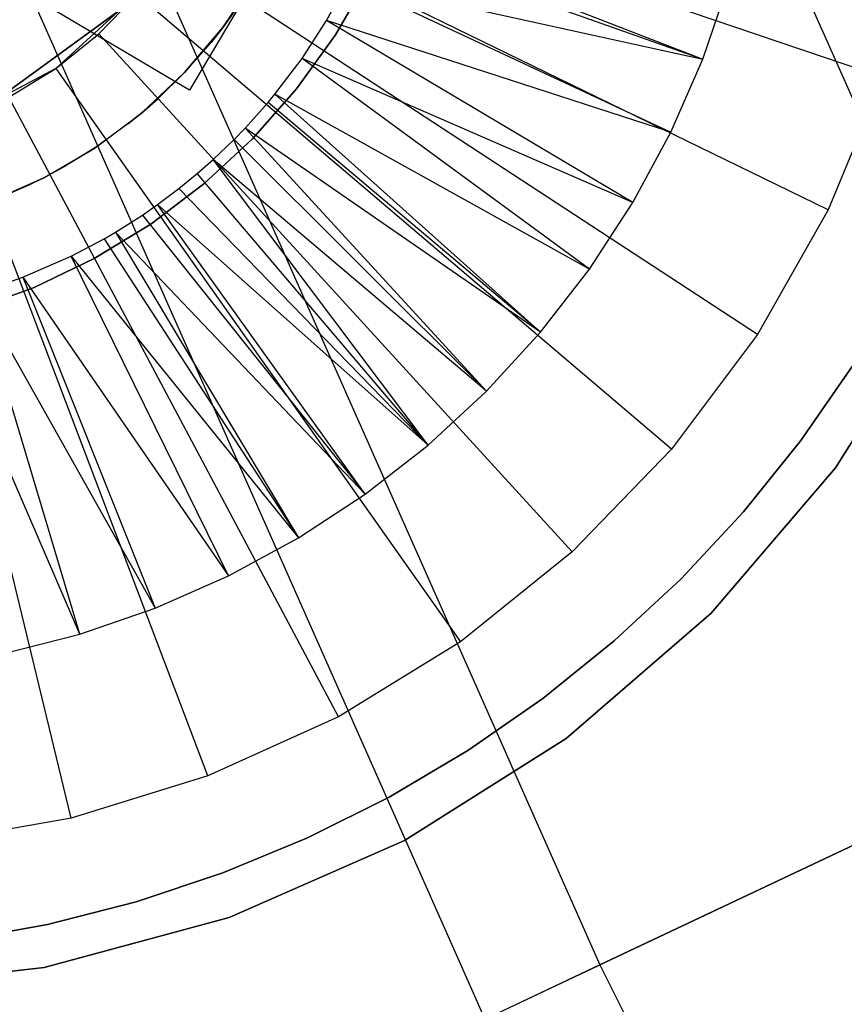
# Model space of a CAD drawing. Extents: x -390 to 397, y -401 to 400.
# Tile 112 of 192: x -344.07 to -341.72, y -162 to -159.19. Entities that reach past the tile are written whole.
import ezdxf

# ---------------------------------------------------------------- set-up
doc = ezdxf.new("R2010")
doc.units = 0
doc.header["$LTSCALE"] = 25.4
doc.layers.get('0').update_dxf_attribs({"linetype": 'CONTINUOUS'})

# ---------------------------------------------------------------- blocks, each defined once
blk = doc.blocks.new('FOURTY_ROUND_VII_ZWIS_STL')
at = {"color": 0}
for p, q in [((-348.4226, -144.2494, -933.034), (-340.9197, -161.1756, -933.034)), ((-348.4226, -144.2494, -933.034), (-340.9197, -161.1756, -933.034)), ((-349.9562, -144.8846, -935.584), (-342.4203, -161.8853, -935.584)), ((-349.9562, -144.8846, -935.584), (-342.4203, -161.8853, -935.584)), ((-350.2901, -145.0229, -934.1234), (-342.7471, -162.0399, -934.1234)), ((-350.2901, -145.0229, -934.1234), (-342.7471, -162.0399, -934.1234)), ((-341.6137, -159.3554, -893.9487), (-343.507, -158.7109, -895.9487)), ((-341.6137, -159.3554, -893.9487), (-343.507, -158.7109, -895.9487)), ((-343.2116, -158.7554, -893.9487), (-343.5892, -159.3918, -893.9487)), ((-343.2116, -158.7554, -893.9487), (-343.5892, -159.3918, -893.9487)), ((-341.7693, -159.7328, -893.9487), (-343.5669, -158.856, -895.9487)), ((-341.7693, -159.7328, -893.9487), (-343.5669, -158.856, -895.9487)), ((-343.5892, -159.3918, -893.9487), (-344.451, -158.8803, -895.9587)), ((-343.5892, -159.3918, -893.9487), (-344.451, -158.8803, -895.9587)), ((-343.5892, -159.3918, -893.9487), (-344.3717, -158.9275, -893.9487)), ((-343.5892, -159.3918, -893.9487), (-344.3717, -158.9275, -893.9487)), ((-343.0735, -158.9356, -895.3644), (-342.1267, -159.3032, -894.3488)), ((-343.0735, -158.9356, -895.3644), (-342.1267, -159.3032, -894.3488)), ((-343.0848, -158.9639, -895.3644), (-342.1267, -159.3032, -894.3488)), ((-343.0848, -158.9639, -895.3644), (-342.1267, -159.3032, -894.3488)), ((-341.9709, -160.0877, -893.9487), (-343.6444, -158.9925, -895.9487)), ((-341.9709, -160.0877, -893.9487), (-343.6444, -158.9925, -895.9487)), ((-343.4942, -159.2132, -901.9487), (-343.4004, -159.0736, -901.9487)), ((-343.4942, -159.2132, -901.9487), (-343.4004, -159.0736, -901.9487)), ((-343.1989, -159.1932, -895.3644), (-343.1376, -159.0806, -895.3644)), ((-343.0785, -159.0701, -895.43), (-343.1732, -159.2341, -895.43)), ((-343.1732, -159.2341, -899.43), (-343.0785, -159.0701, -899.43)), ((-343.1732, -159.2341, -899.43), (-343.0785, -159.0701, -899.43)), ((-343.0785, -159.0701, -895.43), (-343.1732, -159.2341, -895.43)), ((-343.1376, -159.0806, -895.3644), (-342.2176, -159.5115, -894.3488)), ((-343.1376, -159.0806, -895.3644), (-342.1267, -159.3032, -894.3488)), ((-343.1376, -159.0806, -895.3644), (-342.1267, -159.3032, -894.3488)), ((-343.1376, -159.0806, -895.3644), (-342.2176, -159.5115, -894.3488)), ((-342.1267, -159.3032, -893.9487), (-342.0533, -159.0881, -893.9487)), ((-342.1267, -159.3032, -893.9487), (-342.0533, -159.0881, -893.9487)), ((-342.1267, -159.3032, -894.3488), (-342.0533, -159.0881, -894.3488)), ((-342.1267, -159.3032, -894.3488), (-342.0533, -159.0881, -894.3488)), ((-343.7384, -159.1182, -897.9487), (-343.9698, -159.3295, -897.9487)), ((-343.7384, -159.1182, -897.9487), (-343.9698, -159.3295, -897.9487)), ((-343.8475, -159.2311, -895.9487), (-343.7384, -159.1182, -897.9487)), ((-343.8475, -159.2311, -895.9487), (-343.7384, -159.1182, -897.9487)), ((-343.8475, -159.2311, -895.9487), (-343.7384, -159.1182, -895.9487)), ((-343.8475, -159.2311, -895.9487), (-343.7384, -159.1182, -895.9487)), ((-342.2154, -160.4145, -893.9487), (-343.7384, -159.1182, -895.9487)), ((-342.2154, -160.4145, -893.9487), (-343.7384, -159.1182, -895.9487)), ((-344.1819, -159.45, -902), (-343.7614, -159.1445, -902)), ((-343.7614, -159.1445, -900.5), (-344.1819, -159.45, -900.5)), ((-344.1819, -159.45, -902), (-343.7614, -159.1445, -902)), ((-343.7614, -159.1445, -900.5), (-344.1819, -159.45, -900.5)), ((-343.4605, -159.1668, -895.9301), (-343.4942, -159.2132, -901.9487)), ((-343.4605, -159.1668, -895.9301), (-343.4942, -159.2132, -901.9487)), ((-343.4605, -159.1668, -895.9301), (-343.4942, -159.2132, -895.9301)), ((-343.2683, -159.3009, -895.3644), (-343.1989, -159.1932, -895.3644)), ((-342.2176, -159.5115, -894.3488), (-343.1989, -159.1932, -895.3644)), ((-342.2176, -159.5115, -894.3488), (-343.1989, -159.1932, -895.3644)), ((-342.3255, -159.7116, -894.3488), (-343.1989, -159.1932, -895.3644)), ((-342.3255, -159.7116, -894.3488), (-343.1989, -159.1932, -895.3644)), ((-343.9698, -159.3295, -897.9487), (-343.8475, -159.2311, -895.9487)), ((-343.9698, -159.3295, -895.9487), (-343.8475, -159.2311, -895.9487)), ((-343.9698, -159.3295, -897.9487), (-343.8475, -159.2311, -895.9487)), ((-343.9698, -159.3295, -895.9487), (-343.8475, -159.2311, -895.9487)), ((-342.4989, -160.7081, -893.9487), (-343.8475, -159.2311, -895.9487)), ((-342.4989, -160.7081, -893.9487), (-343.8475, -159.2311, -895.9487)), ((-343.6031, -159.3415, -901.9487), (-343.4942, -159.2132, -901.9487)), ((-343.4942, -159.2132, -901.9487), (-343.6031, -159.3415, -895.9301)), ((-343.4942, -159.2132, -901.9487), (-343.6031, -159.3415, -895.9301)), ((-343.6031, -159.3415, -901.9487), (-343.4942, -159.2132, -901.9487)), ((-343.4942, -159.2132, -901.9487), (-343.5273, -159.2553, -895.9301)), ((-343.4942, -159.2132, -895.9301), (-343.5273, -159.2553, -895.9301)), ((-343.4942, -159.2132, -901.9487), (-343.5273, -159.2553, -895.9301)), ((-343.4942, -159.2132, -895.9301), (-343.4942, -159.2132, -901.9487)), ((-343.4942, -159.2132, -895.9301), (-343.4942, -159.2132, -901.9487)), ((-343.5273, -159.2553, -895.9301), (-343.6031, -159.3415, -895.9301)), ((-343.1732, -159.2341, -895.43), (-343.2838, -159.3879, -895.43)), ((-343.2838, -159.3879, -899.43), (-343.1732, -159.2341, -899.43)), ((-343.2838, -159.3879, -899.43), (-343.1732, -159.2341, -899.43)), ((-343.1732, -159.2341, -895.43), (-343.2838, -159.3879, -895.43)), ((-343.1732, -159.2341, -899.43), (-343.1732, -159.2341, -895.43)), ((-343.1732, -159.2341, -899.43), (-343.1732, -159.2341, -895.43)), ((-343.3456, -159.4032, -895.3644), (-343.2683, -159.3009, -895.3644)), ((-342.3255, -159.7116, -894.3488), (-343.2683, -159.3009, -895.3644)), ((-342.3255, -159.7116, -894.3488), (-343.2683, -159.3009, -895.3644)), ((-342.4494, -159.9021, -894.3488), (-343.2683, -159.3009, -895.3644)), ((-342.4494, -159.9021, -894.3488), (-343.2683, -159.3009, -895.3644)), ((-342.2176, -159.5115, -893.9487), (-342.1267, -159.3032, -893.9487)), ((-342.2176, -159.5115, -893.9487), (-342.1267, -159.3032, -893.9487)), ((-342.2176, -159.5115, -894.3488), (-342.1267, -159.3032, -894.3488)), ((-342.2176, -159.5115, -894.3488), (-342.1267, -159.3032, -894.3488)), ((-342.1267, -159.3032, -893.9487), (-342.1267, -159.3032, -894.3488)), ((-342.1267, -159.3032, -893.9487), (-342.1267, -159.3032, -894.3488)), ((-343.9698, -159.3295, -897.9487), (-344.2465, -159.4766, -897.9487)), ((-343.9698, -159.3295, -897.9487), (-344.2465, -159.4766, -897.9487)), ((-344.1035, -159.4118, -895.9487), (-343.9698, -159.3295, -897.9487)), ((-344.1035, -159.4118, -895.9487), (-343.9698, -159.3295, -897.9487)), ((-344.1035, -159.4118, -895.9487), (-343.9698, -159.3295, -895.9487)), ((-344.1035, -159.4118, -895.9487), (-343.9698, -159.3295, -895.9487)), ((-343.9698, -159.3295, -895.9487), (-343.9698, -159.3295, -897.9487)), ((-343.9698, -159.3295, -895.9487), (-343.9698, -159.3295, -897.9487)), ((-343.9698, -159.3295, -895.9487), (-342.817, -160.9638, -893.9487)), ((-343.9698, -159.3295, -895.9487), (-342.817, -160.9638, -893.9487)), ((-343.7256, -159.4567, -901.9487), (-343.6031, -159.3415, -901.9487)), ((-343.7256, -159.4567, -901.9487), (-343.6031, -159.3415, -901.9487)), ((-343.6031, -159.3415, -901.9487), (-343.6794, -159.4163, -895.9301)), ((-343.6031, -159.3415, -901.9487), (-343.6794, -159.4163, -895.9301)), ((-343.6031, -159.3415, -895.9301), (-343.6794, -159.4163, -895.9301)), ((-343.6031, -159.3415, -901.9487), (-343.6031, -159.3415, -895.9301)), ((-343.6031, -159.3415, -901.9487), (-343.6031, -159.3415, -895.9301)), ((-341.6137, -159.3554, -893.9487), (-341.7693, -159.7328, -893.9487)), ((-341.6137, -159.3554, -893.9487), (-341.7693, -159.7328, -893.9487)), ((-343.2838, -159.3879, -895.43), (-343.4091, -159.5299, -895.43)), ((-343.4091, -159.5299, -899.43), (-343.2838, -159.3879, -899.43)), ((-343.4091, -159.5299, -899.43), (-343.2838, -159.3879, -899.43)), ((-343.2838, -159.3879, -895.43), (-343.4091, -159.5299, -895.43)), ((-343.2838, -159.3879, -899.43), (-343.2838, -159.3879, -895.43)), ((-343.2838, -159.3879, -899.43), (-343.2838, -159.3879, -895.43)), ((-343.1646, -161.1777, -893.9487), (-344.1035, -159.4118, -895.9487)), ((-343.1646, -161.1777, -893.9487), (-344.1035, -159.4118, -895.9487)), ((-343.7256, -159.4567, -901.9487), (-343.6794, -159.4163, -895.9301)), ((-343.6794, -159.4163, -895.9301), (-343.7256, -159.4567, -895.9301)), ((-343.7256, -159.4567, -901.9487), (-343.6794, -159.4163, -895.9301)), ((-343.4301, -159.4996, -895.3644), (-343.3649, -159.4266, -895.3644)), ((-343.3649, -159.4266, -895.3644), (-343.3456, -159.4032, -895.3644)), ((-342.5887, -160.0817, -894.3488), (-343.3649, -159.4266, -895.3644)), ((-342.5887, -160.0817, -894.3488), (-343.3649, -159.4266, -895.3644)), ((-342.4494, -159.9021, -894.3488), (-343.3456, -159.4032, -895.3644)), ((-342.4494, -159.9021, -894.3488), (-343.3456, -159.4032, -895.3644)), ((-342.5887, -160.0817, -894.3488), (-343.3456, -159.4032, -895.3644)), ((-342.5887, -160.0817, -894.3488), (-343.3456, -159.4032, -895.3644)), ((-343.8603, -159.5575, -901.9487), (-343.7256, -159.4567, -901.9487)), ((-343.8603, -159.5575, -901.9487), (-343.7256, -159.4567, -901.9487)), ((-343.8537, -159.5531, -895.9301), (-343.7256, -159.4567, -901.9487)), ((-343.8537, -159.5531, -895.9301), (-343.7256, -159.4567, -901.9487)), ((-343.7256, -159.4567, -895.9301), (-343.7641, -159.4879, -895.9301)), ((-343.7641, -159.4879, -895.9301), (-343.7256, -159.4567, -901.9487)), ((-343.7641, -159.4879, -895.9301), (-343.7256, -159.4567, -901.9487)), ((-343.7256, -159.4567, -901.9487), (-343.7256, -159.4567, -895.9301)), ((-343.7256, -159.4567, -901.9487), (-343.7256, -159.4567, -895.9301)), ((-343.5363, -161.3463, -893.9487), (-344.2465, -159.4766, -895.9487)), ((-343.5363, -161.3463, -893.9487), (-344.2465, -159.4766, -895.9487)), ((-343.7641, -159.4879, -895.9301), (-343.8537, -159.5531, -895.9301)), ((-343.4618, -159.5322, -895.3644), (-343.4301, -159.4996, -895.3644)), ((-342.5887, -160.0817, -894.3488), (-343.4301, -159.4996, -895.3644)), ((-342.5887, -160.0817, -894.3488), (-343.4301, -159.4996, -895.3644)), ((-342.7423, -160.2492, -894.3488), (-343.4301, -159.4996, -895.3644)), ((-342.7423, -160.2492, -894.3488), (-343.4301, -159.4996, -895.3644)), ((-342.3255, -159.7116, -893.9487), (-342.2176, -159.5115, -893.9487)), ((-342.3255, -159.7116, -893.9487), (-342.2176, -159.5115, -893.9487)), ((-342.3255, -159.7116, -894.3488), (-342.2176, -159.5115, -894.3488)), ((-342.3255, -159.7116, -894.3488), (-342.2176, -159.5115, -894.3488)), ((-342.2176, -159.5115, -893.9487), (-342.2176, -159.5115, -894.3488)), ((-342.2176, -159.5115, -893.9487), (-342.2176, -159.5115, -894.3488)), ((-343.9261, -161.4669, -893.9487), (-344.3964, -159.523, -895.9487)), ((-343.9261, -161.4669, -893.9487), (-344.3964, -159.523, -895.9487)), ((-343.4091, -159.5299, -895.43), (-343.5479, -159.6588, -895.43)), ((-343.5479, -159.6588, -899.43), (-343.4091, -159.5299, -899.43)), ((-343.5479, -159.6588, -899.43), (-343.4091, -159.5299, -899.43)), ((-343.4091, -159.5299, -895.43), (-343.5479, -159.6588, -895.43)), ((-343.5215, -159.5894, -895.3644), (-343.4618, -159.5322, -895.3644)), ((-342.7423, -160.2492, -894.3488), (-343.4618, -159.5322, -895.3644)), ((-342.7423, -160.2492, -894.3488), (-343.4618, -159.5322, -895.3644)), ((-343.4091, -159.5299, -899.43), (-343.4091, -159.5299, -895.43)), ((-343.4091, -159.5299, -899.43), (-343.4091, -159.5299, -895.43)), ((-344.0054, -159.6426, -901.9487), (-343.8603, -159.5575, -901.9487)), ((-344.0054, -159.6426, -901.9487), (-343.8603, -159.5575, -901.9487)), ((-343.8537, -159.5531, -895.9301), (-343.948, -159.6115, -895.9301)), ((-343.8603, -159.5575, -901.9487), (-343.948, -159.6115, -895.9301)), ((-343.8603, -159.5575, -901.9487), (-343.948, -159.6115, -895.9301)), ((-343.8537, -159.5531, -895.9301), (-343.8603, -159.5575, -901.9487)), ((-343.8537, -159.5531, -895.9301), (-343.8603, -159.5575, -901.9487)), ((-343.5671, -159.6295, -895.3644), (-343.5215, -159.5894, -895.3644)), ((-342.7423, -160.2492, -894.3488), (-343.5215, -159.5894, -895.3644)), ((-342.7423, -160.2492, -894.3488), (-343.5215, -159.5894, -895.3644)), ((-342.9093, -160.4034, -894.3488), (-343.5215, -159.5894, -895.3644)), ((-342.9093, -160.4034, -894.3488), (-343.5215, -159.5894, -895.3644)), ((-343.948, -159.6115, -895.9301), (-344.0054, -159.6426, -901.9487)), ((-343.948, -159.6115, -895.9301), (-344.0054, -159.6426, -901.9487)), ((-343.948, -159.6115, -895.9301), (-344.0054, -159.6426, -895.9301)), ((-344.1591, -159.7109, -901.9487), (-344.0054, -159.6426, -901.9487)), ((-344.0054, -159.6426, -901.9487), (-344.1591, -159.7109, -895.9301)), ((-344.0054, -159.6426, -901.9487), (-344.1591, -159.7109, -895.9301)), ((-344.1591, -159.7109, -901.9487), (-344.0054, -159.6426, -901.9487)), ((-344.0054, -159.6426, -901.9487), (-344.0462, -159.6628, -895.9301)), ((-344.0054, -159.6426, -895.9301), (-344.0462, -159.6628, -895.9301)), ((-344.0054, -159.6426, -901.9487), (-344.0462, -159.6628, -895.9301)), ((-344.0054, -159.6426, -895.9301), (-344.0054, -159.6426, -901.9487)), ((-344.0054, -159.6426, -895.9301), (-344.0054, -159.6426, -901.9487)), ((-343.6194, -159.6722, -895.3644), (-343.5671, -159.6295, -895.3644)), ((-342.9093, -160.4034, -894.3488), (-343.5671, -159.6295, -895.3644)), ((-342.9093, -160.4034, -894.3488), (-343.5671, -159.6295, -895.3644)), ((-344.0462, -159.6628, -895.9301), (-344.1591, -159.7109, -895.9301)), ((-343.5479, -159.6588, -895.43), (-343.6989, -159.7731, -895.43)), ((-343.6989, -159.7731, -899.43), (-343.5479, -159.6588, -899.43)), ((-343.6989, -159.7731, -899.43), (-343.5479, -159.6588, -899.43)), ((-343.5479, -159.6588, -895.43), (-343.6989, -159.7731, -895.43)), ((-343.6801, -159.7178, -895.3644), (-343.6194, -159.6722, -895.3644)), ((-343.6194, -159.6722, -895.3644), (-342.9093, -160.4034, -894.3488)), ((-343.6194, -159.6722, -895.3644), (-342.9093, -160.4034, -894.3488)), ((-343.5479, -159.6588, -899.43), (-343.5479, -159.6588, -895.43)), ((-343.5479, -159.6588, -899.43), (-343.5479, -159.6588, -895.43)), ((-343.723, -159.7476, -895.3644), (-343.6801, -159.7178, -895.3644)), ((-343.0884, -160.5433, -894.3488), (-343.6801, -159.7178, -895.3644)), ((-343.6801, -159.7178, -895.3644), (-342.9093, -160.4034, -894.3488)), ((-343.6801, -159.7178, -895.3644), (-342.9093, -160.4034, -894.3488)), ((-343.0884, -160.5433, -894.3488), (-343.6801, -159.7178, -895.3644)), ((-342.4494, -159.9021, -893.9487), (-342.3255, -159.7116, -893.9487)), ((-342.4494, -159.9021, -894.3488), (-342.3255, -159.7116, -894.3488)), ((-342.4494, -159.9021, -893.9487), (-342.3255, -159.7116, -893.9487)), ((-342.4494, -159.9021, -894.3488), (-342.3255, -159.7116, -894.3488)), ((-342.3255, -159.7116, -893.9487), (-342.3255, -159.7116, -894.3488)), ((-342.3255, -159.7116, -893.9487), (-342.3255, -159.7116, -894.3488)), ((-341.7693, -159.7328, -893.9487), (-341.9709, -160.0877, -893.9487)), ((-341.7693, -159.7328, -893.9487), (-341.9709, -160.0877, -893.9487)), ((-343.7999, -159.7964, -895.3644), (-343.723, -159.7476, -895.3644)), ((-343.723, -159.7476, -895.3644), (-343.0884, -160.5433, -894.3488)), ((-343.723, -159.7476, -895.3644), (-343.0884, -160.5433, -894.3488)), ((-343.6989, -159.7731, -895.43), (-343.8606, -159.8719, -895.43)), ((-343.8606, -159.8719, -899.43), (-343.6989, -159.7731, -899.43)), ((-343.8606, -159.8719, -899.43), (-343.6989, -159.7731, -899.43)), ((-343.6989, -159.7731, -895.43), (-343.8606, -159.8719, -895.43)), ((-343.6989, -159.7731, -899.43), (-343.6989, -159.7731, -895.43)), ((-343.6989, -159.7731, -899.43), (-343.6989, -159.7731, -895.43)), ((-343.9259, -159.8648, -895.3644), (-343.832, -159.8151, -895.3644)), ((-343.832, -159.8151, -895.3644), (-343.7999, -159.7964, -895.3644)), ((-343.832, -159.8151, -895.3644), (-343.2785, -160.668, -894.3488)), ((-343.832, -159.8151, -895.3644), (-343.2785, -160.668, -894.3488)), ((-343.7999, -159.7964, -895.3644), (-343.2785, -160.668, -894.3488)), ((-343.7999, -159.7964, -895.3644), (-343.2785, -160.668, -894.3488)), ((-343.7999, -159.7964, -895.3644), (-343.0884, -160.5433, -894.3488)), ((-343.7999, -159.7964, -895.3644), (-343.0884, -160.5433, -894.3488)), ((-344.0633, -159.9251, -895.3644), (-343.9259, -159.8648, -895.3644)), ((-343.8606, -159.8719, -895.43), (-344.0312, -159.9541, -895.43)), ((-344.0312, -159.9541, -899.43), (-343.8606, -159.8719, -899.43)), ((-344.0312, -159.9541, -899.43), (-343.8606, -159.8719, -899.43)), ((-343.8606, -159.8719, -895.43), (-344.0312, -159.9541, -895.43)), ((-343.4782, -160.7765, -894.3488), (-343.9259, -159.8648, -895.3644)), ((-343.9259, -159.8648, -895.3644), (-343.2785, -160.668, -894.3488)), ((-343.9259, -159.8648, -895.3644), (-343.2785, -160.668, -894.3488)), ((-343.4782, -160.7765, -894.3488), (-343.9259, -159.8648, -895.3644)), ((-343.8606, -159.8719, -899.43), (-343.8606, -159.8719, -895.43)), ((-343.8606, -159.8719, -899.43), (-343.8606, -159.8719, -895.43)), ((-342.5887, -160.0817, -893.9487), (-342.4494, -159.9021, -893.9487)), ((-342.5887, -160.0817, -893.9487), (-342.4494, -159.9021, -893.9487)), ((-342.5887, -160.0817, -894.3488), (-342.4494, -159.9021, -894.3488)), ((-342.5887, -160.0817, -894.3488), (-342.4494, -159.9021, -894.3488)), ((-342.4494, -159.9021, -893.9487), (-342.4494, -159.9021, -894.3488)), ((-342.4494, -159.9021, -893.9487), (-342.4494, -159.9021, -894.3488)), ((-344.1925, -159.9694, -895.3644), (-344.0633, -159.9251, -895.3644)), ((-344.0633, -159.9251, -895.3644), (-343.6862, -160.8682, -894.3488)), ((-344.0633, -159.9251, -895.3644), (-343.6862, -160.8682, -894.3488)), ((-344.0633, -159.9251, -895.3644), (-343.4782, -160.7765, -894.3488)), ((-344.0633, -159.9251, -895.3644), (-343.4782, -160.7765, -894.3488)), ((-344.0312, -159.9541, -895.43), (-344.2092, -160.0189, -895.43)), ((-344.2092, -160.0189, -899.43), (-344.0312, -159.9541, -899.43)), ((-344.2092, -160.0189, -899.43), (-344.0312, -159.9541, -899.43)), ((-344.0312, -159.9541, -895.43), (-344.2092, -160.0189, -895.43)), ((-344.0312, -159.9541, -899.43), (-344.0312, -159.9541, -895.43)), ((-344.0312, -159.9541, -899.43), (-344.0312, -159.9541, -895.43)), ((-343.901, -160.9424, -894.3488), (-344.1925, -159.9694, -895.3644)), ((-344.1925, -159.9694, -895.3644), (-343.6862, -160.8682, -894.3488)), ((-344.1925, -159.9694, -895.3644), (-343.6862, -160.8682, -894.3488)), ((-343.901, -160.9424, -894.3488), (-344.1925, -159.9694, -895.3644)), ((-343.901, -160.9424, -894.3488), (-344.3083, -159.9998, -895.3644)), ((-343.901, -160.9424, -894.3488), (-344.3083, -159.9998, -895.3644)), ((-341.7482, -160.4682, -895.4487), (-341.4591, -160.0056, -895.4487)), ((-341.4591, -160.0056, -897.9487), (-341.7482, -160.4682, -897.9487)), ((-341.4591, -160.0056, -897.9487), (-341.7482, -160.4682, -897.9487)), ((-341.7482, -160.4682, -895.4487), (-341.4591, -160.0056, -895.4487)), ((-342.7423, -160.2492, -893.9487), (-342.5887, -160.0817, -893.9487)), ((-342.7423, -160.2492, -893.9487), (-342.5887, -160.0817, -893.9487)), ((-342.7423, -160.2492, -894.3488), (-342.5887, -160.0817, -894.3488)), ((-342.7423, -160.2492, -894.3488), (-342.5887, -160.0817, -894.3488)), ((-342.5887, -160.0817, -893.9487), (-342.5887, -160.0817, -894.3488)), ((-342.5887, -160.0817, -893.9487), (-342.5887, -160.0817, -894.3488)), ((-341.9709, -160.0877, -893.9487), (-342.2154, -160.4145, -893.9487)), ((-341.9709, -160.0877, -893.9487), (-342.2154, -160.4145, -893.9487)), ((-341.8473, -160.3906, -895.43), (-341.6987, -160.1766, -895.43)), ((-341.6987, -160.1766, -899.43), (-341.8473, -160.3906, -899.43)), ((-341.8473, -160.3906, -895.43), (-341.6987, -160.1766, -895.43)), ((-341.6987, -160.1766, -899.43), (-341.8473, -160.3906, -899.43)), ((-342.9093, -160.4034, -893.9487), (-342.7423, -160.2492, -893.9487)), ((-342.9093, -160.4034, -893.9487), (-342.7423, -160.2492, -893.9487)), ((-342.9093, -160.4034, -894.3488), (-342.7423, -160.2492, -894.3488)), ((-342.9093, -160.4034, -894.3488), (-342.7423, -160.2492, -894.3488)), ((-342.7423, -160.2492, -893.9487), (-342.7423, -160.2492, -894.3488)), ((-342.7423, -160.2492, -893.9487), (-342.7423, -160.2492, -894.3488)), ((-343.0884, -160.5433, -893.9487), (-342.9093, -160.4034, -893.9487)), ((-343.0884, -160.5433, -893.9487), (-342.9093, -160.4034, -893.9487)), ((-343.0884, -160.5433, -894.3488), (-342.9093, -160.4034, -894.3488)), ((-343.0884, -160.5433, -894.3488), (-342.9093, -160.4034, -894.3488)), ((-342.9093, -160.4034, -893.9487), (-342.9093, -160.4034, -894.3488)), ((-342.9093, -160.4034, -893.9487), (-342.9093, -160.4034, -894.3488)), ((-342.0108, -160.5935, -895.43), (-341.8473, -160.3906, -895.43)), ((-341.8473, -160.3906, -899.43), (-342.0108, -160.5935, -899.43)), ((-342.0108, -160.5935, -895.43), (-341.8473, -160.3906, -895.43)), ((-341.8473, -160.3906, -899.43), (-342.0108, -160.5935, -899.43)), ((-341.8473, -160.3906, -895.43), (-341.8473, -160.3906, -899.43)), ((-341.8473, -160.3906, -895.43), (-341.8473, -160.3906, -899.43)), ((-342.2154, -160.4145, -893.9487), (-342.4989, -160.7081, -893.9487)), ((-342.2154, -160.4145, -893.9487), (-342.4989, -160.7081, -893.9487)), ((-342.103, -160.8826, -895.4487), (-341.7482, -160.4682, -895.4487)), ((-341.7482, -160.4682, -897.9487), (-342.103, -160.8826, -897.9487)), ((-341.7482, -160.4682, -897.9487), (-342.103, -160.8826, -897.9487)), ((-342.103, -160.8826, -895.4487), (-341.7482, -160.4682, -895.4487)), ((-341.7482, -160.4682, -897.9487), (-341.7482, -160.4682, -895.4487)), ((-341.7482, -160.4682, -897.9487), (-341.7482, -160.4682, -895.4487)), ((-343.2785, -160.668, -893.9487), (-343.0884, -160.5433, -893.9487)), ((-343.2785, -160.668, -893.9487), (-343.0884, -160.5433, -893.9487)), ((-343.2785, -160.668, -894.3488), (-343.0884, -160.5433, -894.3488)), ((-343.2785, -160.668, -894.3488), (-343.0884, -160.5433, -894.3488)), ((-343.0884, -160.5433, -893.9487), (-343.0884, -160.5433, -894.3488)), ((-343.0884, -160.5433, -893.9487), (-343.0884, -160.5433, -894.3488)), ((-342.1883, -160.7842, -895.43), (-342.0108, -160.5935, -895.43)), ((-342.0108, -160.5935, -899.43), (-342.1883, -160.7842, -899.43)), ((-342.1883, -160.7842, -895.43), (-342.0108, -160.5935, -895.43)), ((-342.0108, -160.5935, -899.43), (-342.1883, -160.7842, -899.43)), ((-342.0108, -160.5935, -895.43), (-342.0108, -160.5935, -899.43)), ((-342.0108, -160.5935, -895.43), (-342.0108, -160.5935, -899.43)), ((-343.4782, -160.7765, -893.9487), (-343.2785, -160.668, -893.9487)), ((-343.4782, -160.7765, -893.9487), (-343.2785, -160.668, -893.9487)), ((-343.4782, -160.7765, -894.3488), (-343.2785, -160.668, -894.3488)), ((-343.4782, -160.7765, -894.3488), (-343.2785, -160.668, -894.3488)), ((-343.2785, -160.668, -893.9487), (-343.2785, -160.668, -894.3488)), ((-343.2785, -160.668, -893.9487), (-343.2785, -160.668, -894.3488)), ((-342.4989, -160.7081, -893.9487), (-342.817, -160.9638, -893.9487)), ((-342.4989, -160.7081, -893.9487), (-342.817, -160.9638, -893.9487)), ((-343.6862, -160.8682, -893.9487), (-343.4782, -160.7765, -893.9487)), ((-343.6862, -160.8682, -893.9487), (-343.4782, -160.7765, -893.9487)), ((-343.6862, -160.8682, -894.3488), (-343.4782, -160.7765, -894.3488)), ((-343.6862, -160.8682, -894.3488), (-343.4782, -160.7765, -894.3488)), ((-343.4782, -160.7765, -893.9487), (-343.4782, -160.7765, -894.3488)), ((-343.4782, -160.7765, -893.9487), (-343.4782, -160.7765, -894.3488)), ((-342.379, -160.9618, -895.43), (-342.1883, -160.7842, -895.43)), ((-342.1883, -160.7842, -899.43), (-342.379, -160.9618, -899.43)), ((-342.379, -160.9618, -895.43), (-342.1883, -160.7842, -895.43)), ((-342.1883, -160.7842, -899.43), (-342.379, -160.9618, -899.43)), ((-342.1883, -160.7842, -895.43), (-342.1883, -160.7842, -899.43)), ((-342.1883, -160.7842, -895.43), (-342.1883, -160.7842, -899.43)), ((-343.901, -160.9424, -893.9487), (-343.6862, -160.8682, -893.9487)), ((-343.901, -160.9424, -893.9487), (-343.6862, -160.8682, -893.9487)), ((-343.901, -160.9424, -894.3488), (-343.6862, -160.8682, -894.3488)), ((-343.901, -160.9424, -894.3488), (-343.6862, -160.8682, -894.3488)), ((-343.6862, -160.8682, -893.9487), (-343.6862, -160.8682, -894.3488)), ((-343.6862, -160.8682, -893.9487), (-343.6862, -160.8682, -894.3488)), ((-342.5156, -161.2394, -895.4487), (-342.103, -160.8826, -895.4487)), ((-342.103, -160.8826, -897.9487), (-342.5156, -161.2394, -897.9487)), ((-342.103, -160.8826, -897.9487), (-342.5156, -161.2394, -897.9487)), ((-342.5156, -161.2394, -895.4487), (-342.103, -160.8826, -895.4487)), ((-340.2783, -160.8722, -934.3766), (-342.4203, -161.8853, -935.584)), ((-340.2783, -160.8722, -934.3766), (-342.4203, -161.8853, -935.584)), ((-342.103, -160.8826, -897.9487), (-342.103, -160.8826, -895.4487)), ((-342.103, -160.8826, -897.9487), (-342.103, -160.8826, -895.4487)), ((-344.1212, -160.9985, -893.9487), (-343.901, -160.9424, -893.9487)), ((-344.1212, -160.9985, -893.9487), (-343.901, -160.9424, -893.9487)), ((-344.1212, -160.9985, -894.3488), (-343.901, -160.9424, -894.3488)), ((-344.1212, -160.9985, -894.3488), (-343.901, -160.9424, -894.3488)), ((-343.901, -160.9424, -893.9487), (-343.901, -160.9424, -894.3488)), ((-343.901, -160.9424, -893.9487), (-343.901, -160.9424, -894.3488)), ((-342.817, -160.9638, -893.9487), (-343.1646, -161.1777, -893.9487)), ((-342.817, -160.9638, -893.9487), (-343.1646, -161.1777, -893.9487)), ((-342.5819, -161.1253, -895.43), (-342.379, -160.9618, -895.43)), ((-342.379, -160.9618, -899.43), (-342.5819, -161.1253, -899.43)), ((-342.5819, -161.1253, -895.43), (-342.379, -160.9618, -895.43)), ((-342.379, -160.9618, -899.43), (-342.5819, -161.1253, -899.43)), ((-342.379, -160.9618, -895.43), (-342.379, -160.9618, -899.43)), ((-342.379, -160.9618, -895.43), (-342.379, -160.9618, -899.43)), ((-342.7959, -161.2738, -895.43), (-342.5819, -161.1253, -895.43)), ((-342.5819, -161.1253, -899.43), (-342.7959, -161.2738, -899.43)), ((-342.7959, -161.2738, -895.43), (-342.5819, -161.1253, -895.43)), ((-342.5819, -161.1253, -899.43), (-342.7959, -161.2738, -899.43)), ((-342.5819, -161.1253, -895.43), (-342.5819, -161.1253, -899.43)), ((-342.5819, -161.1253, -895.43), (-342.5819, -161.1253, -899.43)), ((-343.1646, -161.1777, -893.9487), (-343.5363, -161.3463, -893.9487)), ((-343.1646, -161.1777, -893.9487), (-343.5363, -161.3463, -893.9487)), ((-342.7471, -162.0399, -934.1234), (-340.9197, -161.1756, -933.034)), ((-342.7471, -162.0399, -934.1234), (-340.9197, -161.1756, -933.034)), ((-342.9768, -161.5308, -895.4487), (-342.5156, -161.2394, -895.4487)), ((-342.5156, -161.2394, -897.9487), (-342.9768, -161.5308, -897.9487)), ((-342.9768, -161.5308, -895.4487), (-342.5156, -161.2394, -895.4487)), ((-342.5156, -161.2394, -897.9487), (-342.9768, -161.5308, -897.9487)), ((-342.5156, -161.2394, -897.9487), (-342.5156, -161.2394, -895.4487)), ((-342.5156, -161.2394, -897.9487), (-342.5156, -161.2394, -895.4487)), ((-343.02, -161.4068, -895.43), (-342.7959, -161.2738, -895.43)), ((-342.7959, -161.2738, -899.43), (-343.02, -161.4068, -899.43)), ((-343.02, -161.4068, -895.43), (-342.7959, -161.2738, -895.43)), ((-342.7959, -161.2738, -899.43), (-343.02, -161.4068, -899.43)), ((-342.7959, -161.2738, -895.43), (-342.7959, -161.2738, -899.43)), ((-342.7959, -161.2738, -895.43), (-342.7959, -161.2738, -899.43)), ((-343.5363, -161.3463, -893.9487), (-343.9261, -161.4669, -893.9487)), ((-343.5363, -161.3463, -893.9487), (-343.9261, -161.4669, -893.9487)), ((-343.253, -161.5234, -895.43), (-343.02, -161.4068, -895.43)), ((-343.02, -161.4068, -899.43), (-343.253, -161.5234, -899.43)), ((-343.253, -161.5234, -895.43), (-343.02, -161.4068, -895.43)), ((-343.02, -161.4068, -899.43), (-343.253, -161.5234, -899.43)), ((-343.02, -161.4068, -895.43), (-343.02, -161.4068, -899.43)), ((-343.02, -161.4068, -895.43), (-343.02, -161.4068, -899.43)), ((-343.9261, -161.4669, -893.9487), (-344.3281, -161.5378, -893.9487)), ((-343.9261, -161.4669, -893.9487), (-344.3281, -161.5378, -893.9487)), ((-343.4937, -161.6231, -895.43), (-343.253, -161.5234, -895.43)), ((-343.253, -161.5234, -899.43), (-343.4937, -161.6231, -899.43)), ((-343.4937, -161.6231, -895.43), (-343.253, -161.5234, -895.43)), ((-343.253, -161.5234, -899.43), (-343.4937, -161.6231, -899.43)), ((-343.4763, -161.7502, -895.4487), (-342.9768, -161.5308, -895.4487)), ((-342.9768, -161.5308, -897.9487), (-343.4763, -161.7502, -897.9487)), ((-342.9768, -161.5308, -897.9487), (-343.4763, -161.7502, -897.9487)), ((-343.4763, -161.7502, -895.4487), (-342.9768, -161.5308, -895.4487)), ((-343.253, -161.5234, -895.43), (-343.253, -161.5234, -899.43)), ((-343.253, -161.5234, -895.43), (-343.253, -161.5234, -899.43)), ((-342.9768, -161.5308, -897.9487), (-342.9768, -161.5308, -895.4487)), ((-342.9768, -161.5308, -897.9487), (-342.9768, -161.5308, -895.4487)), ((-343.7409, -161.7054, -895.43), (-343.4937, -161.6231, -895.43)), ((-343.4937, -161.6231, -899.43), (-343.7409, -161.7054, -899.43)), ((-343.7409, -161.7054, -895.43), (-343.4937, -161.6231, -895.43)), ((-343.4937, -161.6231, -899.43), (-343.7409, -161.7054, -899.43)), ((-343.4937, -161.6231, -895.43), (-343.4937, -161.6231, -899.43)), ((-343.4937, -161.6231, -895.43), (-343.4937, -161.6231, -899.43)), ((-343.9934, -161.7699, -895.43), (-343.7409, -161.7054, -895.43)), ((-343.7409, -161.7054, -899.43), (-343.9934, -161.7699, -899.43)), ((-343.9934, -161.7699, -895.43), (-343.7409, -161.7054, -895.43)), ((-343.7409, -161.7054, -899.43), (-343.9934, -161.7699, -899.43)), ((-343.7409, -161.7054, -895.43), (-343.7409, -161.7054, -899.43)), ((-343.7409, -161.7054, -895.43), (-343.7409, -161.7054, -899.43)), ((-344.0028, -161.8927, -895.4487), (-343.4763, -161.7502, -895.4487)), ((-343.4763, -161.7502, -897.9487), (-344.0028, -161.8927, -897.9487)), ((-343.4763, -161.7502, -897.9487), (-344.0028, -161.8927, -897.9487)), ((-344.0028, -161.8927, -895.4487), (-343.4763, -161.7502, -895.4487)), ((-343.4763, -161.7502, -897.9487), (-343.4763, -161.7502, -895.4487)), ((-343.4763, -161.7502, -897.9487), (-343.4763, -161.7502, -895.4487)), ((-344.2498, -161.8161, -895.43), (-343.9934, -161.7699, -895.43)), ((-343.9934, -161.7699, -899.43), (-344.2498, -161.8161, -899.43)), ((-344.2498, -161.8161, -895.43), (-343.9934, -161.7699, -895.43)), ((-343.9934, -161.7699, -899.43), (-344.2498, -161.8161, -899.43)), ((-343.9934, -161.7699, -895.43), (-343.9934, -161.7699, -899.43)), ((-343.9934, -161.7699, -895.43), (-343.9934, -161.7699, -899.43)), ((-342.4203, -161.8853, -935.584), (-344.7948, -163.0083, -936)), ((-342.4203, -161.8853, -935.584), (-344.7948, -163.0083, -936)), ((-344.5448, -161.9552, -895.4487), (-344.0028, -161.8927, -895.4487)), ((-344.0028, -161.8927, -897.9487), (-344.5448, -161.9552, -897.9487)), ((-344.0028, -161.8927, -897.9487), (-344.5448, -161.9552, -897.9487)), ((-344.5448, -161.9552, -895.4487), (-344.0028, -161.8927, -895.4487)), ((-344.0028, -161.8927, -897.9487), (-344.0028, -161.8927, -895.4487)), ((-344.0028, -161.8927, -897.9487), (-344.0028, -161.8927, -895.4487)), ((-342.4203, -161.8853, -935.584), (-334.0593, -178.4957, -935.584)), ((-342.4203, -161.8853, -935.584), (-334.0593, -178.4957, -935.584))]:
    blk.add_line(p, q, dxfattribs=at)

msp = doc.modelspace()

# ---------------------------------------------------------------- block references
at = {"color": 250}
msp.add_blockref('FOURTY_ROUND_VII_ZWIS_STL', (0, 0), dxfattribs=at)

doc.saveas('drawing.dxf')
